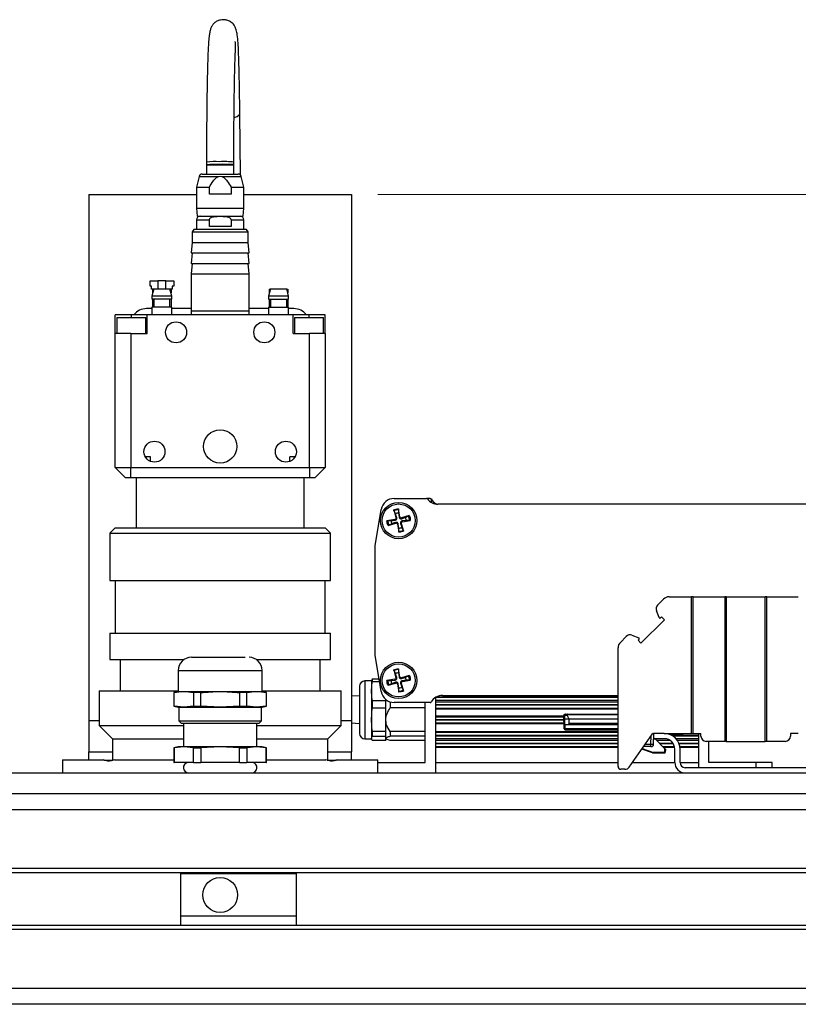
# Model space of a CAD drawing. Header units: millimetres. Extents: x 0 to 420, y 0 to 297.
# Tile 80 of 138: x 178 to 207, y 89 to 127. Entities that reach past the tile are written whole.
import ezdxf

# ---------------------------------------------------------------- set-up
doc = ezdxf.new("R2010")
doc.units = ezdxf.units.MM
doc.styles.add('SLDTEXTSTYLE0', font='TXT', dxfattribs={"width": 0.75})
doc.dimstyles.new('SLDDIMSTYLE0', dxfattribs={"dimtxt": 3.5, "dimasz": 3.302, "dimexe": 0, "dimexo": 0.0625, "dimgap": 0.875, "dimtad": 1, "dimlfac": 5, "dimrnd": 1e-09, "dimzin": 12, "dimdsep": 46, "dimtxsty": 'SLDTEXTSTYLE0', "dimsah": 1, "dimcen": 0.09, "dimadec": 0, "dimazin": 3, "dimtfac": 1, "dimtofl": 0, "dimtmove": 0, "dimatfit": 3, "dimfxl": 1, "dimfrac": 2, "dimtolj": 1, "dimtzin": 12, "dimarcsym": 0})

# ---------------------------------------------------------------- blocks, each defined once
blk = doc.blocks.new('_D_9')
at = {"color": 7, "linetype": 'Continuous', "lineweight": 18}
for p, q in [((191.436, 120.24), (271.003, 120.24)), ((270.003, 89.44), (270.003, 120.24)), ((236.236, 89.44), (271.003, 89.44))]:
    blk.add_line(p, q, dxfattribs=at)
for points in [[(270.003, 120.24), (269.495, 116.938), (270.511, 116.938)], [(270.003, 89.44), (270.511, 92.742), (269.495, 92.742)]]:
    blk.add_solid(points, dxfattribs=at)
at = {"color": 7, "linetype": 'Continuous', "lineweight": 18, "insert": (265.491, 100.96), "char_height": 3.5, "attachment_point": 1, "rotation": 90, "style": 'SLDTEXTSTYLE0'}
blk.add_mtext('154', dxfattribs=at)

msp = doc.modelspace()

# ---------------------------------------------------------------- linework, layer by layer
at = {"color": 7, "linetype": 'Continuous', "lineweight": 25}
for p, q in [((186.2063, 120.9828), (186.1834, 123.3189)), ((184.916, 121.3726), (184.916, 121.0197)), ((184.9161, 121.4659), (184.9161, 121.3659)), ((184.9254, 121.3697), (185.956, 121.3697)), ((185.956, 121.3734), (185.956, 121.4734)), ((185.956, 121.0197), (185.956, 121.3697)), ((184.634, 120.9277), (184.536, 120.5197)), ((185.3783, 120.9277), (185.436, 120.9352)), ((185.436, 120.9352), (185.4938, 120.9277)), ((186.336, 120.5197), (186.2381, 120.9277)), ((180.436, 120.2397), (180.436, 100.2397)), ((180.436, 120.2397), (184.536, 120.2397)), ((184.536, 120.5197), (184.536, 119.7197)), ((184.536, 120.5197), (185.0237, 120.5197)), ((185.0237, 120.2597), (185.0237, 120.5197)), ((185.8484, 120.2597), (185.0237, 120.2597)), ((185.8484, 120.5197), (185.8484, 120.2597)), ((185.8484, 120.5197), (186.336, 120.5197)), ((186.336, 119.7197), (186.336, 120.5197)), ((186.336, 120.2397), (190.436, 120.2397)), ((190.436, 120.2397), (190.436, 100.2397)), ((184.536, 119.7197), (184.566, 119.4197)), ((184.536, 119.7197), (186.336, 119.7197)), ((186.306, 119.4197), (186.336, 119.7197)), ((184.536, 119.2797), (184.536, 118.9079)), ((184.566, 119.4197), (186.306, 119.4197)), ((185.0237, 119.0197), (185.0237, 119.2797)), ((185.8484, 119.2797), (185.8484, 119.0197)), ((186.336, 118.9079), (186.336, 119.2797)), ((184.429, 118.9079), (184.376, 118.8197)), ((184.376, 118.8197), (184.376, 118.4197)), ((184.376, 118.8197), (186.496, 118.8197)), ((186.4431, 118.9079), (184.429, 118.9079)), ((185.8484, 119.0197), (185.0237, 119.0197)), ((186.496, 118.8197), (186.4431, 118.9079)), ((186.496, 118.4197), (186.496, 118.8197)), ((184.376, 118.4197), (184.336, 118.0197)), ((184.376, 118.4197), (185.436, 118.4197)), ((185.436, 118.4197), (186.496, 118.4197)), ((186.536, 118.0197), (186.496, 118.4197)), ((184.376, 118.0197), (184.336, 117.6197)), ((184.336, 118.0197), (186.536, 118.0197)), ((186.536, 117.6197), (186.496, 118.0197)), ((184.376, 117.6197), (184.336, 117.2197)), ((184.336, 117.6197), (186.536, 117.6197)), ((186.536, 117.2197), (186.496, 117.6197)), ((182.766, 116.7597), (182.766, 116.9597)), ((182.766, 116.9597), (183.066, 116.9597)), ((183.366, 116.9597), (183.066, 116.9597)), ((183.366, 116.9597), (183.666, 116.9597)), ((183.666, 116.9597), (183.666, 116.7597)), ((184.336, 117.2197), (184.336, 115.8197)), ((184.336, 117.2197), (186.536, 117.2197)), ((186.536, 115.8197), (186.536, 117.2197)), ((182.826, 116.7597), (182.766, 116.7597)), ((182.826, 116.6397), (182.826, 116.7597)), ((182.901, 116.6397), (182.826, 116.6397)), ((182.906, 116.6597), (182.836, 116.3797)), ((182.866, 116.6397), (182.866, 116.4997)), ((182.906, 116.6597), (183.526, 116.6597)), ((183.596, 116.3797), (183.526, 116.6597)), ((183.606, 116.6397), (183.531, 116.6397)), ((183.566, 116.6397), (183.566, 116.4997)), ((183.606, 116.7597), (183.606, 116.6397)), ((183.666, 116.7597), (183.606, 116.7597)), ((187.346, 116.6597), (187.276, 116.3797)), ((187.306, 116.6397), (187.306, 116.4997)), ((187.306, 116.6397), (187.341, 116.6397)), ((187.346, 116.6597), (187.966, 116.6597)), ((188.036, 116.3797), (187.966, 116.6597)), ((187.971, 116.6397), (188.006, 116.6397)), ((188.006, 116.6397), (188.006, 116.4997)), ((182.836, 116.3797), (182.836, 116.2597)), ((183.596, 116.3797), (182.836, 116.3797)), ((183.596, 116.2597), (182.836, 116.2597)), ((182.866, 116.2597), (182.866, 115.9597)), ((182.906, 116.2597), (182.906, 115.9597)), ((183.526, 115.9597), (183.526, 116.2597)), ((183.566, 116.2597), (183.566, 115.9597)), ((183.596, 116.2597), (183.596, 116.3797)), ((187.276, 116.3797), (187.276, 116.2597)), ((188.036, 116.3797), (187.276, 116.3797)), ((187.276, 116.2597), (188.036, 116.2597)), ((187.306, 116.2597), (187.306, 115.9597)), ((187.346, 116.2597), (187.346, 115.9597)), ((187.966, 115.9597), (187.966, 116.2597)), ((188.006, 116.2597), (188.006, 115.9597)), ((188.036, 116.2597), (188.036, 116.3797)), ((182.836, 115.8997), (182.636, 115.8997)), ((182.836, 115.9597), (182.836, 115.6597)), ((183.596, 115.9597), (182.836, 115.9597)), ((183.596, 115.6597), (183.596, 115.9597)), ((184.336, 115.8997), (183.596, 115.8997)), ((184.336, 115.8197), (184.336, 115.6597)), ((184.336, 115.8197), (186.536, 115.8197)), ((187.276, 115.8997), (186.536, 115.8997)), ((186.536, 115.6597), (186.536, 115.8197)), ((187.276, 115.9597), (187.276, 115.6597)), ((187.276, 115.9597), (188.036, 115.9597)), ((188.036, 115.6597), (188.036, 115.9597)), ((188.236, 115.8997), (188.036, 115.8997)), ((181.436, 114.9597), (181.436, 115.6597)), ((182.056, 115.6597), (181.436, 115.6597)), ((181.506, 115.5597), (181.506, 114.9597)), ((181.506, 115.5597), (182.606, 115.5597)), ((182.656, 115.6597), (182.056, 115.6597)), ((182.606, 114.9597), (182.606, 115.5597)), ((182.656, 114.9597), (182.656, 115.6597)), ((188.216, 115.6597), (182.656, 115.6597)), ((188.216, 114.9597), (188.216, 115.6597)), ((188.816, 115.6597), (188.216, 115.6597)), ((188.266, 115.5597), (188.266, 114.9597)), ((188.266, 115.5597), (188.816, 115.5597)), ((189.436, 115.6597), (188.816, 115.6597)), ((188.816, 115.5597), (189.366, 115.5597)), ((189.366, 114.9597), (189.366, 115.5597)), ((189.436, 114.9597), (189.436, 115.6597)), ((181.436, 109.8597), (181.436, 114.9597)), ((182.036, 114.9597), (181.436, 114.9597)), ((182.036, 114.9597), (182.036, 109.8597)), ((182.036, 114.9597), (182.656, 114.9597)), ((188.216, 114.9597), (188.836, 114.9597)), ((188.836, 109.8597), (188.836, 114.9597)), ((189.436, 114.9597), (188.836, 114.9597)), ((189.436, 114.9597), (189.436, 109.8597)), ((182.7825, 110.2597), (182.5896, 110.2597)), ((182.7825, 110.0903), (182.7825, 110.2597)), ((188.0896, 110.0903), (188.0896, 110.2597)), ((188.2825, 110.2597), (188.0896, 110.2597)), ((181.836, 109.4597), (181.436, 109.8597)), ((181.436, 109.8597), (182.036, 109.8597)), ((182.036, 109.8597), (188.836, 109.8597)), ((182.036, 109.4597), (182.036, 109.8597)), ((188.836, 109.8597), (188.836, 109.4597)), ((188.836, 109.8597), (189.436, 109.8597)), ((189.436, 109.8597), (189.036, 109.4597)), ((182.036, 109.4597), (181.836, 109.4597)), ((188.836, 109.4597), (182.036, 109.4597)), ((182.236, 109.4597), (182.236, 107.5597)), ((188.636, 107.5597), (188.636, 109.4597)), ((189.036, 109.4597), (188.836, 109.4597)), ((192.0562, 108.6797), (193.2873, 108.6797)), ((193.4273, 108.6797), (193.2873, 108.6797)), ((193.4673, 108.6397), (193.4673, 108.5296)), ((191.3273, 106.8797), (191.5633, 108.2637)), ((192.0406, 108.2431), (192.1258, 107.9469)), ((192.2723, 107.9804), (192.2205, 108.2841)), ((192.2242, 108.2516), (192.2233, 108.1255)), ((216.0323, 108.4597), (193.7223, 108.4597)), ((192.0866, 107.8846), (191.7828, 107.8328)), ((192.1069, 108.0989), (192.0513, 108.2121)), ((192.0866, 107.8846), (192.0918, 107.8542)), ((192.1258, 107.9469), (192.1554, 107.9554)), ((192.2233, 108.1255), (192.2419, 107.9752)), ((192.2723, 107.9804), (192.2419, 107.9752)), ((192.6307, 108.0264), (192.3346, 107.9412)), ((192.3346, 107.9412), (192.3431, 107.9116)), ((192.4866, 107.9601), (192.5998, 108.0157)), ((181.436, 107.5597), (181.236, 107.3597)), ((181.436, 107.5597), (189.436, 107.5597)), ((189.636, 107.3597), (189.436, 107.5597)), ((191.8154, 107.8366), (191.9415, 107.8356)), ((191.8239, 107.6529), (192.1201, 107.7381)), ((191.968, 107.7192), (191.8549, 107.6636)), ((191.9415, 107.8356), (192.0918, 107.8542)), ((192.1201, 107.7381), (192.1116, 107.7677)), ((192.1824, 107.699), (192.2128, 107.7042)), ((192.1824, 107.699), (192.2342, 107.3952)), ((192.2313, 107.5538), (192.2128, 107.7042)), ((192.2304, 107.4277), (192.2313, 107.5538)), ((192.3289, 107.7324), (192.2992, 107.7239)), ((192.3289, 107.7324), (192.4141, 107.4363)), ((192.3478, 107.5804), (192.4033, 107.4672)), ((192.5132, 107.8437), (192.3628, 107.8251)), ((192.368, 107.7947), (192.3628, 107.8251)), ((192.368, 107.7947), (192.6718, 107.8465)), ((192.6393, 107.8427), (192.5132, 107.8437)), ((181.236, 107.3597), (181.236, 105.5597)), ((181.236, 107.3597), (189.636, 107.3597)), ((189.636, 105.5597), (189.636, 107.3597)), ((191.3273, 102.7197), (191.3273, 106.8797)), ((181.236, 105.5597), (189.636, 105.5597)), ((181.436, 105.5597), (181.436, 103.5597)), ((189.436, 103.5597), (189.436, 105.5597)), ((202.5203, 104.9397), (203.376, 104.9397)), ((203.376, 99.7397), (203.376, 104.9397)), ((203.436, 104.9397), (203.376, 104.9397)), ((203.436, 99.7397), (203.436, 104.9397)), ((203.436, 104.9397), (204.636, 104.9397)), ((204.636, 104.9397), (204.636, 99.4397)), ((204.696, 104.9397), (204.636, 104.9397)), ((204.696, 104.9397), (204.696, 99.4397)), ((204.696, 104.9397), (206.176, 104.9397)), ((206.176, 99.4397), (206.176, 104.9397)), ((206.236, 104.9397), (206.176, 104.9397)), ((206.236, 99.4397), (206.236, 104.9397)), ((206.236, 104.9397), (207.436, 104.9397)), ((202.0818, 104.6254), (202.3082, 104.8518)), ((202.1374, 104.1531), (202.0368, 104.4114)), ((202.231, 104.1792), (202.1932, 104.1414)), ((202.231, 104.1792), (202.3434, 104.0668)), ((201.4489, 103.1723), (202.3434, 104.0668)), ((181.236, 103.5597), (181.236, 102.5597)), ((181.236, 103.5597), (189.636, 103.5597)), ((189.636, 102.5597), (189.636, 103.5597)), ((200.8903, 103.4339), (200.6639, 103.2075)), ((201.1043, 103.4789), (201.3626, 103.3783)), ((200.576, 98.4797), (200.576, 102.9954)), ((201.3743, 103.3226), (201.3365, 103.2847)), ((201.4489, 103.1723), (201.3365, 103.2847)), ((191.5633, 101.3356), (191.3273, 102.7197)), ((181.236, 102.5597), (184.0699, 102.5597)), ((181.636, 102.5597), (181.636, 101.3597)), ((186.8022, 102.5597), (189.636, 102.5597)), ((189.236, 101.3597), (189.236, 102.5597)), ((183.838, 102.1377), (183.838, 101.3377)), ((187.034, 101.3377), (187.034, 102.1377)), ((192.0406, 102.1631), (192.1258, 101.8669)), ((192.1069, 102.0189), (192.0513, 102.1321)), ((192.1258, 101.8669), (192.1554, 101.8754)), ((192.2723, 101.9004), (192.2205, 102.2041)), ((192.2242, 102.1716), (192.2233, 102.0455)), ((192.2233, 102.0455), (192.2419, 101.8952)), ((192.2723, 101.9004), (192.2419, 101.8952)), ((192.6307, 101.9464), (192.3346, 101.8612)), ((192.4866, 101.8801), (192.5998, 101.9357)), ((191.196, 101.7397), (190.936, 101.7397)), ((191.2228, 101.8062), (191.196, 101.723)), ((191.196, 101.7397), (191.196, 101.3467)), ((191.196, 101.3467), (191.2228, 101.7141)), ((191.2228, 101.8062), (191.2228, 101.7141)), ((191.4831, 101.8062), (191.2228, 101.8062)), ((191.2228, 101.7141), (191.4988, 101.7141)), ((192.0866, 101.8046), (191.7828, 101.7528)), ((191.8154, 101.7566), (191.9415, 101.7556)), ((191.8239, 101.5729), (192.1201, 101.6581)), ((191.968, 101.6392), (191.8549, 101.5836)), ((191.9415, 101.7556), (192.0918, 101.7742)), ((192.0866, 101.8046), (192.0918, 101.7742)), ((192.1201, 101.6581), (192.1116, 101.6877)), ((192.1824, 101.619), (192.2128, 101.6242)), ((192.1824, 101.619), (192.2342, 101.3152)), ((192.2313, 101.4738), (192.2128, 101.6242)), ((192.3289, 101.6524), (192.2992, 101.6439)), ((192.3289, 101.6524), (192.4141, 101.3563)), ((192.3346, 101.8612), (192.3431, 101.8316)), ((192.3478, 101.5004), (192.4033, 101.3872)), ((192.5132, 101.7637), (192.3628, 101.7451)), ((192.368, 101.7147), (192.3628, 101.7451)), ((192.368, 101.7147), (192.6718, 101.7665)), ((192.6393, 101.7627), (192.5132, 101.7637)), ((180.836, 101.3597), (180.836, 100.0397)), ((180.836, 101.3597), (183.838, 101.3597)), ((183.838, 101.3377), (183.676, 101.2943)), ((183.676, 101.2943), (183.676, 100.7805)), ((183.6838, 101.2943), (183.676, 101.2943)), ((183.6838, 100.7805), (183.6838, 101.2943)), ((183.838, 101.3377), (186.82, 101.3377)), ((184.7028, 101.2943), (184.417, 101.2943)), ((184.417, 101.2943), (184.417, 100.7805)), ((184.7028, 100.7805), (184.7028, 101.2943)), ((186.4551, 101.2943), (186.1693, 101.2943)), ((186.1693, 101.2943), (186.1693, 100.7805)), ((186.4551, 100.7805), (186.4551, 101.2943)), ((186.82, 101.3377), (187.034, 101.3377)), ((187.034, 101.3597), (190.036, 101.3597)), ((187.196, 101.2943), (187.034, 101.3377)), ((187.196, 101.2943), (187.1883, 101.2943)), ((187.1883, 101.2943), (187.1883, 100.7805)), ((187.196, 100.7805), (187.196, 101.2943)), ((190.036, 100.0397), (190.036, 101.3597)), ((190.736, 101.1597), (190.436, 101.1766)), ((191.196, 101.3467), (191.196, 100.2634)), ((191.2228, 100.9793), (191.196, 101.3467)), ((192.2304, 101.3477), (192.2313, 101.4738)), ((193.7223, 101.1397), (193.6755, 101.1375)), ((193.6847, 101.1397), (200.576, 101.1397)), ((193.892, 101.1847), (200.576, 101.1847)), ((183.676, 100.7805), (183.836, 100.7377)), ((183.676, 100.7805), (183.6838, 100.7805)), ((184.0504, 100.7377), (183.6838, 100.7805)), ((184.417, 100.7805), (184.0504, 100.7377)), ((184.417, 100.7805), (184.7028, 100.7805)), ((185.436, 100.7377), (184.7028, 100.7805)), ((186.1693, 100.7805), (185.436, 100.7377)), ((186.1693, 100.7805), (186.4551, 100.7805)), ((186.8217, 100.7377), (186.4551, 100.7805)), ((187.1883, 100.7805), (186.8217, 100.7377)), ((187.036, 100.7377), (187.196, 100.7805)), ((187.196, 100.7805), (187.1883, 100.7805)), ((191.2228, 100.9793), (191.2228, 100.7141)), ((191.736, 100.9793), (191.2228, 100.9793)), ((191.736, 100.9793), (191.736, 101.0356)), ((191.736, 100.7141), (191.736, 100.9793)), ((191.9092, 100.9417), (191.9092, 100.7141)), ((193.4273, 100.9197), (192.0562, 100.9197)), ((193.236, 98.6397), (193.236, 100.9197)), ((193.636, 98.2397), (193.636, 101.1142)), ((193.636, 100.8397), (200.576, 100.8397)), ((183.836, 100.7377), (184.0504, 100.7377)), ((183.868, 100.7377), (183.868, 100.2217)), ((184.0504, 100.7377), (185.436, 100.7377)), ((185.436, 100.7377), (186.8217, 100.7377)), ((186.8217, 100.7377), (187.036, 100.7377)), ((187.004, 100.2217), (187.004, 100.7377)), ((191.196, 100.2634), (191.2228, 100.7141)), ((191.2228, 100.7141), (191.736, 100.7141)), ((191.736, 100.2634), (191.736, 100.7141)), ((193.236, 100.7141), (191.9092, 100.7141)), ((198.5175, 100.2797), (198.5203, 100.4404)), ((198.5468, 100.2797), (198.5496, 100.4404)), ((198.5496, 100.4404), (198.6384, 100.4404)), ((198.5779, 100.4797), (198.6502, 100.4797)), ((198.7175, 100.2797), (198.6384, 100.4404)), ((198.6502, 100.4797), (200.576, 100.4797)), ((180.436, 100.2397), (180.836, 100.2397)), ((180.436, 100.2397), (180.436, 99.0397)), ((180.836, 100.0397), (181.336, 99.5397)), ((180.836, 100.0397), (184.036, 100.0397)), ((183.868, 100.2217), (183.952, 100.1377)), ((183.868, 100.2217), (186.794, 100.2217)), ((183.952, 100.1377), (186.92, 100.1377)), ((184.036, 100.1377), (184.036, 99.2377)), ((186.794, 100.2217), (187.004, 100.2217)), ((186.836, 99.2377), (186.836, 100.1377)), ((186.836, 100.0397), (190.036, 100.0397)), ((186.92, 100.1377), (187.004, 100.2217)), ((189.536, 99.5397), (190.036, 100.0397)), ((190.036, 100.2397), (190.436, 100.2397)), ((190.436, 100.2397), (190.436, 99.0397)), ((190.436, 100.1403), (190.736, 100.1197)), ((191.2228, 99.8128), (191.196, 100.2634)), ((191.196, 100.2634), (191.196, 99.5564)), ((191.736, 99.8128), (191.736, 100.2634)), ((198.521, 100.0797), (198.5175, 100.2797)), ((198.5238, 99.919), (198.521, 100.0797)), ((198.5503, 100.0797), (198.5468, 100.2797)), ((198.7175, 100.2797), (198.5468, 100.2797)), ((198.5503, 100.0797), (198.6797, 100.0797)), ((198.5638, 99.919), (198.561, 100.0797)), ((198.6797, 100.0797), (200.576, 100.0797)), ((198.7187, 100.119), (198.7175, 100.2797)), ((200.576, 100.2797), (198.7175, 100.2797)), ((191.196, 99.5564), (191.2228, 99.6397)), ((191.736, 99.8128), (191.2228, 99.8128)), ((191.2228, 99.8128), (191.2228, 99.6397)), ((191.2228, 99.6397), (191.736, 99.6397)), ((191.736, 99.6397), (191.736, 99.8128)), ((191.736, 99.5564), (191.736, 99.6397)), ((193.236, 99.8128), (191.9092, 99.8128)), ((191.9092, 99.8128), (191.9092, 99.6397)), ((193.236, 99.6397), (191.9092, 99.6397)), ((198.5638, 99.919), (198.5638, 99.8797)), ((198.5638, 99.8797), (200.576, 99.8797)), ((201.0035, 98.4649), (201.8841, 99.7226)), ((201.9169, 99.7397), (201.936, 99.7397)), ((201.929, 99.3379), (201.936, 99.7397)), ((201.936, 99.5397), (201.936, 99.7397)), ((202.336, 99.7397), (201.936, 99.7397)), ((202.336, 99.7397), (203.376, 99.7397)), ((202.6375, 99.699), (202.6367, 99.7397)), ((202.6774, 99.699), (202.9856, 99.699)), ((202.6774, 99.699), (202.6774, 99.6597)), ((202.6774, 99.6597), (202.9856, 99.6597)), ((202.9856, 99.699), (202.9856, 99.6597)), ((203.0263, 99.7397), (203.0256, 99.699)), ((203.376, 99.7397), (203.436, 99.7397)), ((203.436, 99.7397), (203.7308, 99.7397)), ((203.636, 99.7397), (203.636, 98.4397)), ((203.7326, 99.6362), (203.7308, 99.7397)), ((207.1413, 99.7397), (207.1395, 99.6362)), ((207.436, 99.7397), (207.1413, 99.7397)), ((181.336, 99.5397), (181.336, 98.7397)), ((181.336, 99.5397), (184.036, 99.5397)), ((186.836, 99.5397), (189.536, 99.5397)), ((189.536, 98.7397), (189.536, 99.5397)), ((190.936, 99.5397), (191.196, 99.5397)), ((191.2228, 99.4731), (191.196, 99.5564)), ((191.736, 99.4731), (191.2228, 99.4731)), ((191.736, 99.4731), (191.736, 99.5564)), ((193.236, 99.4731), (191.9092, 99.4731)), ((201.829, 99.2397), (201.829, 99.3379)), ((201.9973, 99.5197), (201.9322, 99.5197)), ((202.336, 99.5397), (201.936, 99.5397)), ((201.9973, 99.5197), (202.3476, 99.1693)), ((204.636, 99.4397), (203.9326, 99.4397)), ((204.036, 98.6397), (204.036, 99.4397)), ((204.696, 99.4397), (204.636, 99.4397)), ((204.696, 99.4397), (206.176, 99.4397)), ((206.236, 99.4397), (206.176, 99.4397)), ((206.9395, 99.4397), (206.236, 99.4397)), ((180.436, 99.0397), (181.336, 99.0397)), ((180.436, 98.7397), (180.436, 99.0397)), ((183.836, 99.2377), (183.676, 99.1948)), ((183.676, 99.1948), (183.676, 98.6377)), ((183.676, 99.1948), (183.6838, 99.1948)), ((184.0504, 99.2377), (183.6838, 99.1948)), ((183.6838, 99.1948), (183.6838, 98.6377)), ((184.0504, 99.2377), (183.836, 99.2377)), ((184.417, 99.1948), (184.0504, 99.2377)), ((185.436, 99.2377), (184.0504, 99.2377)), ((184.417, 99.1948), (184.7028, 99.1948)), ((184.417, 98.6377), (184.417, 99.1948)), ((185.436, 99.2377), (184.7028, 99.1948)), ((184.7028, 99.1948), (184.7028, 98.6377)), ((186.1693, 99.1948), (185.436, 99.2377)), ((186.8217, 99.2377), (185.436, 99.2377)), ((186.1693, 98.6377), (186.1693, 99.1948)), ((186.1693, 99.1948), (186.4551, 99.1948)), ((186.8217, 99.2377), (186.4551, 99.1948)), ((186.4551, 99.1948), (186.4551, 98.6377)), ((187.1883, 99.1948), (186.8217, 99.2377)), ((187.036, 99.2377), (186.8217, 99.2377)), ((187.196, 99.1948), (187.036, 99.2377)), ((187.1883, 98.6377), (187.1883, 99.1948)), ((187.1883, 99.1948), (187.196, 99.1948)), ((187.196, 98.6377), (187.196, 99.1948)), ((189.536, 99.0397), (190.436, 99.0397)), ((190.436, 98.7397), (190.436, 99.0397)), ((201.8867, 98.9997), (201.4812, 99.1472)), ((201.829, 99.2397), (201.5465, 99.2397)), ((201.8867, 98.9997), (202.3454, 98.9997)), ((201.8918, 99.0291), (202.3452, 99.0291)), ((202.3476, 99.1693), (202.3452, 99.0291)), ((202.3773, 99.1397), (202.3754, 99.0291)), ((202.736, 98.6397), (202.736, 99.1397)), ((202.936, 98.6397), (202.936, 99.1397)), ((179.436, 98.7397), (179.436, 98.2397)), ((179.436, 98.7397), (180.9809, 98.7397)), ((181.0091, 98.7297), (181.3584, 98.7297)), ((181.4171, 98.7397), (183.676, 98.7397)), ((183.676, 98.6377), (183.6838, 98.6377)), ((184.417, 98.6377), (183.6838, 98.6377)), ((184.417, 98.6377), (184.7028, 98.6377)), ((186.1693, 98.6377), (184.7028, 98.6377)), ((186.1693, 98.6377), (186.4551, 98.6377)), ((187.1883, 98.6377), (186.4551, 98.6377)), ((187.1883, 98.6377), (187.196, 98.6377)), ((187.196, 98.7397), (189.455, 98.7397)), ((189.5018, 98.7297), (189.863, 98.7297)), ((189.8912, 98.7397), (191.436, 98.7397)), ((191.436, 98.2397), (191.436, 98.7397)), ((191.436, 98.6397), (193.236, 98.6397)), ((193.636, 98.6397), (200.576, 98.6397)), ((201.1258, 98.6397), (202.736, 98.6397)), ((202.936, 98.6397), (203.636, 98.6397)), ((205.836, 98.6397), (204.036, 98.6397)), ((206.436, 98.6397), (205.836, 98.6397)), ((206.436, 98.4397), (206.436, 98.6397)), ((142.436, 98.2397), (228.436, 98.2397)), ((200.8396, 98.3797), (200.676, 98.3797)), ((207.736, 98.4397), (203.136, 98.4397)), ((227.436, 97.4397), (143.436, 97.4397)), ((227.2346, 94.5997), (143.637, 94.5997)), ((227.2346, 94.4397), (143.637, 94.4397)), ((183.936, 94.3997), (183.936, 94.4397)), ((188.336, 94.3997), (183.936, 94.3997)), ((183.936, 92.7997), (183.936, 94.3997)), ((188.336, 94.3997), (188.336, 94.4397)), ((188.336, 92.7997), (188.336, 94.3997)), ((183.936, 92.7997), (188.336, 92.7997)), ((183.936, 92.4397), (183.936, 92.7997)), ((188.336, 92.4397), (188.336, 92.7997)), ((227.2346, 92.4397), (143.637, 92.4397)), ((227.2346, 92.2797), (143.637, 92.2797)), ((227.436, 89.4397), (143.436, 89.4397))]:
    msp.add_line(p, q, dxfattribs=at)
at = {"color": 1, "linetype": 'Continuous', "lineweight": 25}
for p, q in [((184.9254, 121.3697), (184.926, 121.3697)), ((184.634, 120.9277), (185.3783, 120.9277)), ((185.4938, 120.9277), (186.2381, 120.9277)), ((184.536, 119.2797), (185.0237, 119.2797)), ((185.8484, 119.2797), (186.336, 119.2797)), ((183.066, 116.9597), (183.066, 116.6597)), ((183.366, 116.6597), (183.366, 116.9597)), ((182.056, 115.5597), (182.056, 115.6597)), ((188.816, 115.5597), (188.816, 115.6597)), ((183.838, 102.1377), (186.82, 102.1377)), ((186.82, 102.1377), (187.034, 102.1377)), ((190.936, 101.7397), (190.936, 99.5397)), ((193.68, 101.1375), (200.576, 101.1375)), ((200.576, 101.1059), (193.636, 101.1059)), ((193.636, 101.0123), (200.576, 101.0123)), ((193.636, 100.9502), (200.576, 100.9502)), ((193.636, 100.8492), (200.576, 100.8492)), ((193.636, 100.8279), (200.576, 100.8279)), ((193.636, 100.7074), (200.576, 100.7074)), ((193.636, 100.6791), (200.576, 100.6791)), ((193.636, 100.4077), (198.5198, 100.4077)), ((193.636, 100.3772), (198.5192, 100.3772)), ((198.6355, 100.458), (200.576, 100.458)), ((193.636, 100.2729), (198.5177, 100.2729)), ((198.5182, 100.2424), (193.636, 100.2424)), ((198.52, 100.1381), (193.636, 100.1381)), ((198.5205, 100.1076), (193.636, 100.1076)), ((200.576, 100.119), (198.7187, 100.119)), ((200.576, 99.8077), (193.636, 99.8077)), ((200.576, 99.7772), (193.636, 99.7772)), ((193.636, 99.6729), (200.576, 99.6729)), ((200.576, 99.6424), (193.636, 99.6424)), ((200.576, 99.919), (198.5638, 99.919)), ((201.829, 99.3379), (201.8345, 99.6518)), ((201.936, 99.6424), (201.9343, 99.6424)), ((201.9349, 99.6729), (201.936, 99.6729)), ((202.6111, 99.6729), (202.6477, 99.6729)), ((203.636, 99.6424), (202.6635, 99.6424)), ((202.6767, 99.7397), (202.6774, 99.699)), ((202.9863, 99.7397), (202.9856, 99.699)), ((203.0153, 99.6729), (203.636, 99.6729)), ((200.576, 99.5382), (193.636, 99.5382)), ((200.576, 99.4772), (193.636, 99.4772)), ((193.636, 99.3729), (200.576, 99.3729)), ((200.576, 99.3424), (193.636, 99.3424)), ((201.6147, 99.3379), (201.829, 99.3379)), ((202.3707, 99.5382), (201.9325, 99.5382)), ((202.5507, 99.4772), (202.0398, 99.4772)), ((202.1441, 99.3729), (202.661, 99.3729)), ((202.6809, 99.3424), (202.1746, 99.3424)), ((203.636, 99.5382), (202.7846, 99.5382)), ((203.636, 99.4772), (202.8321, 99.4772)), ((202.8889, 99.3729), (203.636, 99.3729)), ((203.636, 99.3424), (202.9007, 99.3424)), ((200.576, 99.2389), (193.636, 99.2389)), ((200.576, 99.2062), (193.636, 99.2062)), ((201.4987, 99.1722), (201.8918, 99.0291)), ((202.7235, 99.2389), (202.2781, 99.2389)), ((202.7305, 99.2062), (202.3108, 99.2062)), ((203.636, 99.2389), (202.9278, 99.2389)), ((203.636, 99.2062), (202.9323, 99.2062)), ((205.836, 98.4397), (205.836, 98.6397)), ((227.2511, 96.8397), (143.62, 96.8397)), ((227.2511, 90.0397), (143.62, 90.0397))]:
    msp.add_line(p, q, dxfattribs=at)
at = {"color": 1, "linetype": 'Continuous', "lineweight": 25, "flags": 128}
msp.add_lwpolyline([(185.9696, 123.1745), (186.0784, 123.2111), (186.1636, 123.2696), (186.1834, 123.319)], dxfattribs=at)
at = {"color": 7, "linetype": 'Continuous', "lineweight": 25, "flags": 128}
msp.add_lwpolyline([(185.9467, 121.3697), (185.9557, 121.3742), (185.9383, 121.3785), (185.8954, 121.3823), (185.8291, 121.3855), (185.7429, 121.3879), (185.641, 121.3893), (185.5287, 121.3898), (185.4118, 121.3892)], dxfattribs=at)
at = {"color": 7, "linetype": 'Continuous', "lineweight": 25}
for centre, radius in [((183.756, 114.9997), 0.4), ((187.116, 114.9997), 0.4), ((185.436, 110.6597), 0.635), ((182.936, 110.4597), 0.4), ((187.936, 110.4597), 0.4), ((192.2273, 107.8397), 0.69), ((192.2273, 107.8397), 0.63), ((192.2273, 101.7597), 0.69), ((192.2273, 101.7597), 0.63), ((185.436, 93.5997), 0.6647)]:
    msp.add_circle(centre, radius, dxfattribs=at)
at = {"color": 1, "linetype": 'Continuous', "lineweight": 25}
for centre, radius, start, end in [((185.2709, 119.2084), 2.2852, 86.46635, 98.93337), ((185.585, 118.0803), 3.4134, 83.75943, 92.90896)]:
    msp.add_arc(centre, radius, start, end, dxfattribs=at)
at = {"color": 7, "linetype": 'Continuous', "lineweight": 25}
for centre, radius, start, end in [((185.361, 116.6031), 4.7865, 89.39183, 95.22077), ((184.7507, 120.8997), 0.12, 90, 166.50427), ((186.1214, 120.8997), 0.12, 13.49573, 90), ((184.676, 119.2797), 0.14, 90, 180), ((186.196, 119.2797), 0.14, 0, 90), ((182.636, 115.2997), 0.6, 90, 143.1301), ((188.236, 115.2997), 0.6, 36.8699, 90), ((192.0562, 108.1797), 0.5, 90, 170.32402), ((193.2873, 108.6397), 0.04, 36.3412, 90), ((193.7223, 108.9597), 0.5, 216.3412, 270), ((193.4273, 108.6397), 0.04, 360, 90), ((193.892, 108.9147), 0.5, 210.6145, 245.03856), ((192.2273, 107.8397), 0.4119, 90.4291, 115.29434), ((192.0783, 107.9333), 0.0493, 279.67598, 16.04746), ((192.2273, 107.8397), 0.2859, 90.80736, 114.91608), ((192.3209, 107.9887), 0.0493, 189.67598, 286.04746), ((192.2273, 107.8397), 0.2859, 0.80736, 24.91608), ((192.2273, 107.8397), 0.4119, 0.4291, 25.29434), ((192.2273, 107.8397), 0.4119, 180.4291, 205.29434), ((192.2273, 107.8397), 0.2859, 180.80736, 204.91608), ((192.1337, 107.6907), 0.0493, 9.67598, 106.04746), ((192.2273, 107.8397), 0.2859, 270.80736, 294.91608), ((192.3763, 107.7461), 0.0493, 99.67598, 196.04746), ((192.2273, 107.8397), 0.4119, 270.4291, 295.29434), ((202.5203, 104.6397), 0.3, 90, 135), ((202.2232, 104.484), 0.2, 135, 201.27667), ((202.1691, 104.1654), 0.034, 201.27667, 315), ((201.0317, 103.2925), 0.2, 68.72333, 135), ((201.3503, 103.3466), 0.034, 315, 68.72333), ((200.876, 102.9954), 0.3, 135, 180), ((184.338, 102.1377), 0.5, 90, 180), ((186.534, 102.1377), 0.5, 0, 90), ((192.2273, 101.7597), 0.4119, 90.4291, 115.29434), ((192.2273, 101.7597), 0.2859, 90.80736, 114.91608), ((192.3209, 101.9087), 0.0493, 189.67598, 286.04746), ((192.2273, 101.7597), 0.2859, 0.80736, 24.91608), ((192.2273, 101.7597), 0.4119, 0.4291, 25.29434), ((190.936, 101.5397), 0.2, 90, 180), ((192.2273, 101.7597), 0.4119, 180.4291, 205.29434), ((192.2273, 101.7597), 0.2859, 180.80736, 204.91608), ((192.0783, 101.8533), 0.0493, 279.67598, 16.04746), ((192.1337, 101.6107), 0.0493, 9.67598, 106.04746), ((192.2273, 101.7597), 0.2859, 270.80736, 294.91608), ((192.3763, 101.6661), 0.0493, 99.67598, 196.04746), ((192.0562, 101.4197), 0.5, 189.67598, 270), ((192.2273, 101.7597), 0.4119, 270.4291, 295.29434), ((193.892, 100.6847), 0.5, 90, 149.3855), ((193.4273, 100.9597), 0.04, 270, 329.3855), ((190.936, 99.7397), 0.2, 180, 270), ((198.5438, 100.4921), 0.5735, 268.00162, 271.99838), ((198.5638, 99.9197), 0.04, 181, 270), ((201.9169, 99.6997), 0.04, 90, 145), ((202.336, 99.1397), 0.6, 0, 90), ((202.6774, 99.6997), 0.04, 181, 270), ((202.9856, 99.6997), 0.04, 270, 359), ((203.9326, 99.6397), 0.2, 181, 270), ((206.9395, 99.6397), 0.2, 270, 359), ((201.829, 99.3397), 0.1, 270, 359), ((202.336, 99.1397), 0.4, 0, 90), ((202.3454, 99.0297), 0.03, 270, 359), ((184.236, 98.4397), 0.2, 98.10961, 270), ((186.636, 98.4397), 0.2, 270, 81.89039), ((203.136, 98.6397), 0.4, 180, 270), ((203.136, 98.6397), 0.2, 180, 270), ((200.676, 98.4797), 0.1, 180, 270), ((200.8396, 98.5797), 0.2, 270, 325)]:
    msp.add_arc(centre, radius, start, end, dxfattribs=at)
for points, knots in [([(186.1834, 123.3189), (186.1813, 123.5113), (186.1772, 123.8939), (186.1689, 124.4132), (186.1596, 124.871), (186.1486, 125.2929), (186.1363, 125.6633), (186.1199, 126.0127), (186.0937, 126.2911), (186.0494, 126.4984), (186.0007, 126.6274), (185.9478, 126.7097), (185.9066, 126.754), (185.8721, 126.7816), (185.8564, 126.7933), (185.8152, 126.8211), (185.743, 126.8577), (185.6298, 126.8892), (185.5107, 126.8918), (185.3905, 126.8679), (185.2699, 126.8122), (185.1794, 126.7355), (185.106, 126.6368), (185.0711, 126.5449), (185.0368, 126.4114), (184.9975, 126.156), (184.973, 125.732), (184.9542, 125.1196), (184.9395, 124.443), (184.9304, 123.8416), (184.9244, 123.3007), (184.92, 122.7758), (184.9167, 122.1502), (184.9163, 121.7), (184.9161, 121.4659)], [0, 0, 0, 0, 0.0441812, 0.0878539, 0.1299249, 0.1692958, 0.2165598, 0.2627287, 0.309047, 0.3435181, 0.3725029, 0.3936283, 0.4065503, 0.4085315, 0.4100614, 0.412456, 0.4190927, 0.4277607, 0.4375856, 0.4448808, 0.4548602, 0.4675983, 0.4837846, 0.5111693, 0.5399097, 0.5678589, 0.6467174, 0.7181242, 0.7806735, 0.8346943, 0.8662076, 0.9055698, 0.9508928, 1, 1, 1, 1]), ([(185.956, 121.4734), (185.9562, 121.6908), (185.9566, 122.1105), (185.9595, 122.6983), (185.9634, 123.2019), (185.9681, 123.644), (185.9736, 124.0553), (185.9806, 124.4714), (185.9908, 124.9668), (186.0031, 125.4), (186.0157, 125.728), (186.0224, 125.9171), (186.0226, 126.0388), (186.0081, 126.0571), (186.0011, 126.066)], [0, 0, 0, 0, 0.0963569, 0.186032, 0.2653009, 0.3308601, 0.40011, 0.4740019, 0.5554809, 0.6921137, 0.7665282, 0.8441927, 0.9244811, 1, 1, 1, 1]), ([(185.0237, 120.5197), (185.0682, 120.6), (185.1379, 120.726), (185.2477, 120.851), (185.3227, 120.9063), (185.3605, 120.9208), (185.3783, 120.9277)], [0, 0, 0, 0, 0.4980377, 0.7807458, 0.8964109, 1, 1, 1, 1]), ([(185.4938, 120.9277), (185.5115, 120.9209), (185.5492, 120.9064), (185.6239, 120.8514), (185.7338, 120.7266), (185.8037, 120.6004), (185.8484, 120.5197)], [0, 0, 0, 0, 0.1031638, 0.2183042, 0.4995245, 1, 1, 1, 1]), ([(185.0237, 119.2797), (185.0241, 119.2844), (185.0247, 119.2942), (185.0314, 119.3128), (185.0514, 119.3412), (185.1098, 119.3789), (185.2427, 119.4116), (185.3587, 119.4129), (185.436, 119.4138)], [0, 0, 0, 0, 0.03076257, 0.06317744, 0.12635072, 0.25172508, 0.50128468, 1, 1, 1, 1]), ([(185.436, 119.4138), (185.5133, 119.4129), (185.6293, 119.4116), (185.7623, 119.379), (185.8207, 119.3412), (185.8406, 119.3128), (185.8474, 119.2942), (185.848, 119.2845), (185.8484, 119.2797)], [0, 0, 0, 0, 0.4980272, 0.7487013, 0.8735823, 0.9368861, 0.9691023, 1, 1, 1, 1]), ([(192.0513, 108.2121), (192.0504, 108.2141), (192.0487, 108.218), (192.0452, 108.2278), (192.0425, 108.2365), (192.041, 108.2417), (192.0406, 108.2431)], [0, 0, 0, 0, 0.2988646, 0.5976589, 0.8985011, 1, 1, 1, 1]), ([(192.2205, 108.2841), (192.2211, 108.2801), (192.2225, 108.2719), (192.2238, 108.261), (192.2242, 108.2546), (192.2242, 108.2521), (192.2242, 108.2516)], [0, 0, 0, 0, 0.3056771, 0.6114908, 0.9139262, 1, 1, 1, 1]), ([(192.0918, 107.8542), (192.1007, 107.8562), (192.1164, 107.8597), (192.1355, 107.8733), (192.1487, 107.8891), (192.1573, 107.9081), (192.1611, 107.9311), (192.1574, 107.9468), (192.1554, 107.9554)], [0, 0, 0, 0, 0.2098182, 0.3693564, 0.5002971, 0.6314191, 0.7954038, 1, 1, 1, 1]), ([(192.1554, 107.9554), (192.1417, 107.9959), (192.1255, 108.0438), (192.1094, 108.0916), (192.1069, 108.0989)], [0, 0, 0, 0, 0.84600799, 1, 1, 1, 1]), ([(192.2419, 107.9752), (192.2438, 107.9662), (192.2473, 107.9505), (192.261, 107.9315), (192.2768, 107.9183), (192.2957, 107.9097), (192.3188, 107.9058), (192.3344, 107.9095), (192.3431, 107.9116)], [0, 0, 0, 0, 0.2098182, 0.3693564, 0.5002971, 0.6314191, 0.7954038, 1, 1, 1, 1]), ([(192.3431, 107.9116), (192.3836, 107.9253), (192.4315, 107.9415), (192.4792, 107.9576), (192.4866, 107.9601)], [0, 0, 0, 0, 0.846008, 1, 1, 1, 1]), ([(192.5998, 108.0157), (192.6017, 108.0166), (192.6057, 108.0183), (192.6154, 108.0217), (192.6242, 108.0245), (192.6294, 108.026), (192.6307, 108.0264)], [0, 0, 0, 0, 0.2988646, 0.5976589, 0.8985011, 1, 1, 1, 1]), ([(191.7828, 107.8328), (191.7869, 107.8335), (191.7951, 107.8348), (191.806, 107.8361), (191.8124, 107.8366), (191.8148, 107.8366), (191.8154, 107.8366)], [0, 0, 0, 0, 0.30567711, 0.61149077, 0.91392617, 1, 1, 1, 1]), ([(191.8549, 107.6636), (191.8529, 107.6628), (191.849, 107.661), (191.8392, 107.6576), (191.8304, 107.6548), (191.8252, 107.6533), (191.8239, 107.6529)], [0, 0, 0, 0, 0.29886456, 0.59765889, 0.89850105, 1, 1, 1, 1]), ([(192.1116, 107.7677), (192.071, 107.7541), (192.0232, 107.7379), (191.9754, 107.7217), (191.968, 107.7192)], [0, 0, 0, 0, 0.846008, 1, 1, 1, 1]), ([(192.2128, 107.7042), (192.2108, 107.7131), (192.2073, 107.7288), (192.1937, 107.7478), (192.1778, 107.761), (192.1589, 107.7696), (192.1358, 107.7735), (192.1202, 107.7698), (192.1116, 107.7677)], [0, 0, 0, 0, 0.2098182, 0.3693564, 0.5002971, 0.6314191, 0.7954038, 1, 1, 1, 1]), ([(192.3628, 107.8251), (192.3539, 107.8231), (192.3382, 107.8196), (192.3191, 107.806), (192.306, 107.7902), (192.2973, 107.7712), (192.2935, 107.7482), (192.2972, 107.7326), (192.2992, 107.7239)], [0, 0, 0, 0, 0.2098182, 0.3693564, 0.5002971, 0.6314191, 0.7954038, 1, 1, 1, 1]), ([(192.2992, 107.7239), (192.3129, 107.6834), (192.3291, 107.6355), (192.3453, 107.5877), (192.3478, 107.5804)], [0, 0, 0, 0, 0.84600799, 1, 1, 1, 1]), ([(192.6718, 107.8465), (192.6677, 107.8458), (192.6595, 107.8445), (192.6487, 107.8432), (192.6423, 107.8428), (192.6398, 107.8428), (192.6393, 107.8427)], [0, 0, 0, 0, 0.30567711, 0.61149077, 0.91392617, 1, 1, 1, 1]), ([(192.2342, 107.3952), (192.2335, 107.3993), (192.2322, 107.4074), (192.2309, 107.4183), (192.2304, 107.4247), (192.2304, 107.4272), (192.2304, 107.4277)], [0, 0, 0, 0, 0.3056771, 0.6114908, 0.9139262, 1, 1, 1, 1]), ([(192.4141, 107.4363), (192.4129, 107.4402), (192.4105, 107.4482), (192.407, 107.4585), (192.4046, 107.4645), (192.4036, 107.4667), (192.4033, 107.4672)], [0, 0, 0, 0, 0.3056771, 0.6114908, 0.9139262, 1, 1, 1, 1]), ([(184.3425, 102.6377), (184.3412, 102.6377), (184.335, 102.6377), (184.3701, 102.6377), (184.4481, 102.6377), (184.6041, 102.6377), (184.8737, 102.6377), (185.2111, 102.6377), (185.4988, 102.6377), (185.7224, 102.6377), (185.933, 102.6377), (186.1794, 102.6377), (186.3052, 102.6377), (186.3869, 102.6377)], [0, 0, 0, 0, 0.02118796, 0.10015772, 0.17912749, 0.25645622, 0.40010515, 0.54375408, 0.62108281, 0.70005257, 0.77902234, 0.85635107, 1, 1, 1, 1]), ([(192.0513, 102.1321), (192.0504, 102.1341), (192.0487, 102.138), (192.0452, 102.1478), (192.0425, 102.1565), (192.041, 102.1617), (192.0406, 102.1631)], [0, 0, 0, 0, 0.2988646, 0.5976589, 0.8985011, 1, 1, 1, 1]), ([(192.0918, 101.7742), (192.1007, 101.7762), (192.1164, 101.7797), (192.1355, 101.7933), (192.1487, 101.8091), (192.1573, 101.8281), (192.1611, 101.8511), (192.1574, 101.8668), (192.1554, 101.8754)], [0, 0, 0, 0, 0.2098182, 0.3693564, 0.5002971, 0.6314191, 0.7954038, 1, 1, 1, 1]), ([(192.1554, 101.8754), (192.1417, 101.9159), (192.1255, 101.9638), (192.1094, 102.0116), (192.1069, 102.0189)], [0, 0, 0, 0, 0.846008, 1, 1, 1, 1]), ([(192.2205, 102.2041), (192.2211, 102.2001), (192.2225, 102.1919), (192.2238, 102.181), (192.2242, 102.1746), (192.2242, 102.1721), (192.2242, 102.1716)], [0, 0, 0, 0, 0.3056771, 0.6114908, 0.9139262, 1, 1, 1, 1]), ([(192.2419, 101.8952), (192.2438, 101.8862), (192.2473, 101.8705), (192.261, 101.8515), (192.2768, 101.8383), (192.2957, 101.8297), (192.3188, 101.8258), (192.3344, 101.8295), (192.3431, 101.8316)], [0, 0, 0, 0, 0.2098182, 0.3693564, 0.5002971, 0.6314191, 0.7954038, 1, 1, 1, 1]), ([(192.3431, 101.8316), (192.3836, 101.8453), (192.4315, 101.8615), (192.4792, 101.8776), (192.4866, 101.8801)], [0, 0, 0, 0, 0.846008, 1, 1, 1, 1]), ([(192.5998, 101.9357), (192.6017, 101.9366), (192.6057, 101.9383), (192.6154, 101.9417), (192.6242, 101.9445), (192.6294, 101.946), (192.6307, 101.9464)], [0, 0, 0, 0, 0.2988646, 0.5976589, 0.8985011, 1, 1, 1, 1]), ([(190.736, 101.5393), (190.736, 101.5301), (190.736, 101.5117), (190.736, 101.3549), (190.736, 101.182), (190.736, 101.0226), (190.736, 100.8477), (190.736, 100.6123), (190.736, 100.4423), (190.736, 100.3318)], [0, 0, 0, 0, 0.193195, 0.38639, 0.4903902, 0.5965975, 0.7028048, 0.806805, 1, 1, 1, 1]), ([(191.7828, 101.7528), (191.7869, 101.7535), (191.7951, 101.7548), (191.806, 101.7561), (191.8124, 101.7566), (191.8148, 101.7566), (191.8154, 101.7566)], [0, 0, 0, 0, 0.3056771, 0.6114908, 0.9139262, 1, 1, 1, 1]), ([(191.8549, 101.5836), (191.8529, 101.5828), (191.849, 101.581), (191.8392, 101.5776), (191.8304, 101.5748), (191.8252, 101.5733), (191.8239, 101.5729)], [0, 0, 0, 0, 0.29886456, 0.59765889, 0.89850105, 1, 1, 1, 1]), ([(192.1116, 101.6877), (192.071, 101.6741), (192.0232, 101.6579), (191.9754, 101.6417), (191.968, 101.6392)], [0, 0, 0, 0, 0.84600799, 1, 1, 1, 1]), ([(192.2128, 101.6242), (192.2108, 101.6331), (192.2073, 101.6488), (192.1937, 101.6678), (192.1778, 101.681), (192.1589, 101.6896), (192.1358, 101.6935), (192.1202, 101.6898), (192.1116, 101.6877)], [0, 0, 0, 0, 0.2098182, 0.3693564, 0.5002971, 0.6314191, 0.7954038, 1, 1, 1, 1]), ([(192.3628, 101.7451), (192.3539, 101.7431), (192.3382, 101.7396), (192.3191, 101.726), (192.306, 101.7102), (192.2973, 101.6912), (192.2935, 101.6682), (192.2972, 101.6526), (192.2992, 101.6439)], [0, 0, 0, 0, 0.2098182, 0.3693564, 0.5002971, 0.6314191, 0.7954038, 1, 1, 1, 1]), ([(192.2992, 101.6439), (192.3129, 101.6034), (192.3291, 101.5555), (192.3453, 101.5077), (192.3478, 101.5004)], [0, 0, 0, 0, 0.84600799, 1, 1, 1, 1]), ([(192.6718, 101.7665), (192.6677, 101.7658), (192.6595, 101.7645), (192.6487, 101.7632), (192.6423, 101.7628), (192.6398, 101.7628), (192.6393, 101.7627)], [0, 0, 0, 0, 0.3056771, 0.6114908, 0.9139262, 1, 1, 1, 1]), ([(183.6838, 101.2943), (183.8052, 101.3156), (184.0496, 101.3586), (184.294, 101.3158), (184.417, 101.2943)], [0, 0, 0, 0, 0.49674777, 1, 1, 1, 1]), ([(184.7028, 101.2943), (184.9456, 101.3156), (185.4344, 101.3586), (185.9233, 101.3158), (186.1693, 101.2943)], [0, 0, 0, 0, 0.49674777, 1, 1, 1, 1]), ([(186.4551, 101.2943), (186.5765, 101.3156), (186.8209, 101.3586), (187.0653, 101.3158), (187.1883, 101.2943)], [0, 0, 0, 0, 0.49674777, 1, 1, 1, 1]), ([(192.2342, 101.3152), (192.2335, 101.3193), (192.2322, 101.3274), (192.2309, 101.3383), (192.2304, 101.3447), (192.2304, 101.3472), (192.2304, 101.3477)], [0, 0, 0, 0, 0.3056771, 0.6114908, 0.9139262, 1, 1, 1, 1]), ([(192.4141, 101.3563), (192.4129, 101.3602), (192.4105, 101.3682), (192.407, 101.3785), (192.4046, 101.3845), (192.4036, 101.3867), (192.4033, 101.3872)], [0, 0, 0, 0, 0.3056771, 0.6114908, 0.9139262, 1, 1, 1, 1]), ([(191.736, 100.2634), (191.7465, 100.3447), (191.7673, 100.5074), (191.8619, 100.6451), (191.9092, 100.7141)], [0, 0, 0, 0, 0.4990934, 1, 1, 1, 1]), ([(198.6384, 100.4404), (198.6371, 100.4434), (198.6346, 100.4491), (198.6352, 100.4552), (198.6355, 100.458)], [0, 0, 0, 0, 0.5323231, 1, 1, 1, 1]), ([(198.6502, 100.4797), (198.6485, 100.4793), (198.6455, 100.4786), (198.6413, 100.4738), (198.6379, 100.4673), (198.6363, 100.461), (198.6355, 100.458)], [0, 0, 0, 0, 0.2966997, 0.5084894, 0.7672521, 1, 1, 1, 1]), ([(190.736, 100.3318), (190.736, 100.2295), (190.736, 100.0721), (190.736, 99.914), (190.736, 99.8169), (190.736, 99.762), (190.736, 99.7304), (190.736, 99.7425), (190.736, 99.744)], [0, 0, 0, 0, 0.3077472, 0.473413, 0.6425944, 0.8117758, 0.9774415, 1, 1, 1, 1]), ([(191.9092, 99.8128), (191.8524, 99.8976), (191.7589, 100.037), (191.7425, 100.1997), (191.736, 100.2634)], [0, 0, 0, 0, 0.60848602, 1, 1, 1, 1]), ([(198.7187, 100.119), (198.7186, 100.1165), (198.7183, 100.1113), (198.716, 100.1039), (198.7124, 100.0969), (198.7062, 100.0893), (198.6952, 100.0816), (198.6854, 100.0804), (198.6797, 100.0797)], [0, 0, 0, 0, 0.0996826, 0.2054451, 0.3202542, 0.4464404, 0.6726744, 1, 1, 1, 1]), ([(191.736, 99.5564), (191.7465, 99.5714), (191.7673, 99.6015), (191.8619, 99.6269), (191.9092, 99.6397)], [0, 0, 0, 0, 0.4990934, 1, 1, 1, 1]), ([(191.9092, 99.4731), (191.8524, 99.4888), (191.7589, 99.5145), (191.7425, 99.5446), (191.736, 99.5564)], [0, 0, 0, 0, 0.608486, 1, 1, 1, 1]), ([(201.8918, 99.0291), (201.8914, 99.0267), (201.8906, 99.0221), (201.8895, 99.0157), (201.8887, 99.0103), (201.8877, 99.0049), (201.8869, 99.0006), (201.8868, 98.9999), (201.8867, 98.9997)], [0, 0, 0, 0, 0.1562434, 0.3035476, 0.4419363, 0.5714398, 0.803003, 1, 1, 1, 1]), ([(202.3476, 99.1693), (202.3515, 99.1655), (202.3589, 99.1581), (202.3672, 99.1497), (202.3724, 99.1445), (202.3753, 99.1417), (202.377, 99.14), (202.3772, 99.1398), (202.3773, 99.1397)], [0, 0, 0, 0, 0.2838789, 0.5501558, 0.6749722, 0.7872556, 0.8931731, 1, 1, 1, 1]), ([(181.4171, 98.7397), (181.3321, 98.7128), (181.1807, 98.6649), (181.0419, 98.7169), (180.9809, 98.7397)], [0, 0, 0, 0, 0.5610654, 1, 1, 1, 1]), ([(189.8912, 98.7397), (189.8122, 98.7128), (189.6715, 98.6649), (189.521, 98.7169), (189.455, 98.7397)], [0, 0, 0, 0, 0.56106538, 1, 1, 1, 1])]:
    msp.add_open_spline(points, degree=3, knots=knots, dxfattribs=at)
for points in [[(184.7507, 121.0197), (184.761, 121.0197), (184.7816, 121.0197), (184.9401, 121.0197), (185.1666, 121.0197), (185.3462, 121.0197), (185.436, 121.0197)], [(185.436, 121.0197), (185.5259, 121.0197), (185.7055, 121.0197), (185.932, 121.0197), (186.0905, 121.0197), (186.1111, 121.0197), (186.1214, 121.0197)], [(192.0406, 108.2431), (192.0695, 108.2547), (192.1273, 108.2779), (192.1894, 108.2821), (192.2205, 108.2841)], [(192.6307, 108.0264), (192.6423, 107.9975), (192.6656, 107.9397), (192.6697, 107.8776), (192.6718, 107.8465)], [(191.8239, 107.6529), (191.8123, 107.6818), (191.7891, 107.7396), (191.7849, 107.8017), (191.7828, 107.8328)], [(192.4141, 107.4363), (192.3852, 107.4246), (192.3274, 107.4014), (192.2652, 107.3973), (192.2342, 107.3952)], [(192.0406, 102.1631), (192.0695, 102.1747), (192.1273, 102.1979), (192.1894, 102.2021), (192.2205, 102.2041)], [(192.6307, 101.9464), (192.6423, 101.9175), (192.6656, 101.8597), (192.6697, 101.7976), (192.6718, 101.7665)], [(191.8239, 101.5729), (191.8123, 101.6018), (191.7891, 101.6596), (191.7849, 101.7217), (191.7828, 101.7528)], [(192.4141, 101.3563), (192.3852, 101.3446), (192.3274, 101.3214), (192.2652, 101.3173), (192.2342, 101.3152)], [(198.5203, 100.4404), (198.521, 100.4455), (198.5224, 100.4559), (198.5317, 100.4688), (198.5448, 100.4779), (198.5552, 100.4791), (198.5603, 100.4797)], [(198.5496, 100.4404), (198.5453, 100.4404), (198.5365, 100.4405), (198.5274, 100.4405), (198.5215, 100.4405), (198.5207, 100.4404), (198.5203, 100.4404)], [(198.5779, 100.4797), (198.5742, 100.4791), (198.5669, 100.4779), (198.5576, 100.4688), (198.5511, 100.4559), (198.5501, 100.4455), (198.5496, 100.4404)], [(198.5468, 100.2797), (198.5425, 100.2796), (198.5337, 100.2795), (198.5246, 100.2795), (198.5187, 100.2795), (198.5179, 100.2796), (198.5175, 100.2797)], [(198.521, 100.0797), (198.5214, 100.0796), (198.5221, 100.0795), (198.5281, 100.0795), (198.5372, 100.0795), (198.546, 100.0796), (198.5503, 100.0797)], [(202.6375, 99.699), (202.6381, 99.6989), (202.6393, 99.6987), (202.6485, 99.6987), (202.6617, 99.6987), (202.6722, 99.6989), (202.6774, 99.699)], [(202.9856, 99.699), (202.9908, 99.6989), (203.0013, 99.6987), (203.0145, 99.6987), (203.0238, 99.6987), (203.025, 99.6989), (203.0256, 99.699)], [(201.829, 99.3379), (201.8421, 99.3377), (201.8683, 99.3373), (201.9014, 99.3371), (201.9245, 99.3373), (201.9275, 99.3377), (201.929, 99.3379)], [(202.3452, 99.0291), (202.3492, 99.0291), (202.357, 99.029), (202.367, 99.0289), (202.374, 99.029), (202.3749, 99.0291), (202.3754, 99.0291)], [(202.3452, 99.0291), (202.3452, 99.0253), (202.3452, 99.0175), (202.3453, 99.0078), (202.3453, 99.001), (202.3454, 99.0001), (202.3454, 98.9997)]]:
    msp.add_open_spline(points, degree=3, dxfattribs=at)

# ---------------------------------------------------------------- dimensions: what is measured, and where the dimension line sits
at = {"color": 7, "linetype": 'Continuous', "lineweight": 18}
dim = msp.add_linear_dim(base=(270.0027, 120.2397), p1=(235.236, 89.4397), p2=(190.436, 120.2397), angle=90, dimstyle='SLDDIMSTYLE0', dxfattribs=at)
dim.commit()
dim.dimension.update_dxf_attribs({"geometry": '_D_9', "text_midpoint": (270.0027, 104.8397), "dimtype": 160})

doc.saveas('drawing.dxf')
